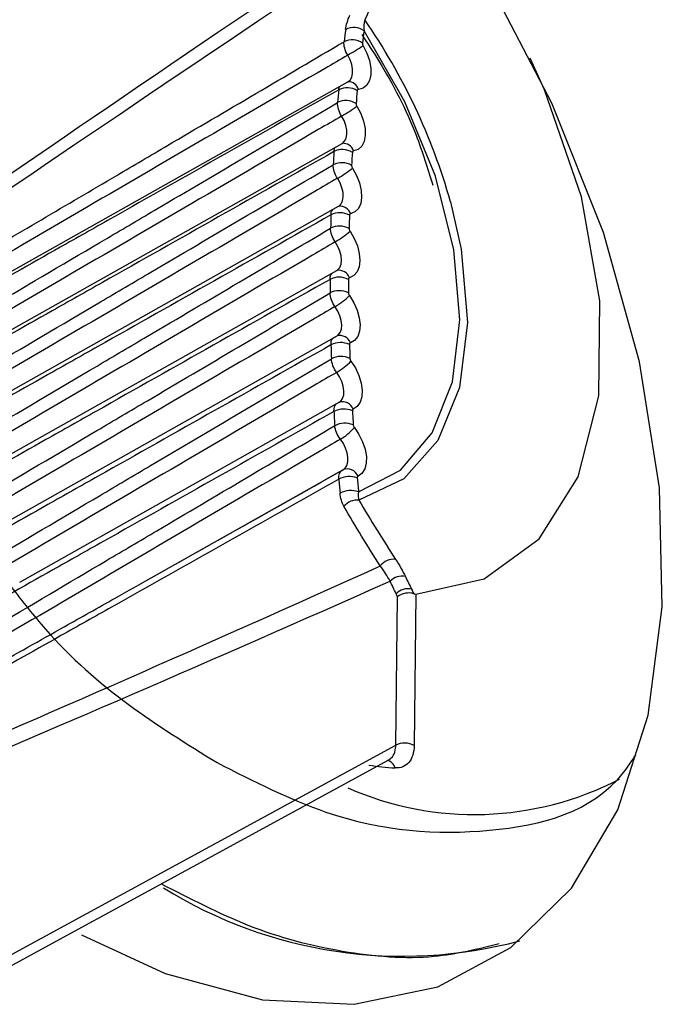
# Model space of a CAD drawing. Header units: millimetres. Extents: x 15440 to 16422, y 10215 to 11289.
# Tile 127 of 143: x 16201 to 16211, y 11107 to 11122. Entities that reach past the tile are written whole.
import ezdxf

# ---------------------------------------------------------------- set-up
doc = ezdxf.new("R2010")
doc.units = ezdxf.units.MM

msp = doc.modelspace()

# ---------------------------------------------------------------- linework, layer by layer
at = {"color": 7, "linetype": 'Continuous', "lineweight": 25}
for p, q in [((16198.796, 11117.191), (16205.807, 11121.139)), ((16205.806, 11121.138), (16205.808, 11121.139)), ((16198.609, 11116.193), (16205.72, 11120.197)), ((16205.719, 11120.196), (16205.722, 11120.198)), ((16198.493, 11115.197), (16205.663, 11119.234)), ((16205.663, 11119.234), (16205.666, 11119.236)), ((16198.448, 11114.205), (16205.636, 11118.253)), ((16205.636, 11118.253), (16205.639, 11118.254)), ((16199.087, 11113.564), (16205.639, 11117.253)), ((16205.639, 11117.253), (16205.642, 11117.255)), ((16200.787, 11113.487), (16205.672, 11116.237)), ((16202.714, 11113.504), (16205.736, 11115.206)), ((16206.538, 11110.991), (16206.565, 11113.262)), ((16206.846, 11113.302), (16206.819, 11110.988)), ((16199.79, 11107.315), (16206.538, 11110.991)), ((16199.741, 11107.122), (16206.432, 11110.767))]:
    msp.add_line(p, q, dxfattribs=at)
at = {"color": 7, "linetype": 'Continuous', "lineweight": 25, "flags": 128}
for points in [[(16201.732, 11108.09), (16203.013, 11107.5), (16204.498, 11107.096), (16205.9, 11107.028), (16207.179, 11107.297), (16208.298, 11107.895), (16209.224, 11108.806), (16209.932, 11110.003), (16210.399, 11111.451), (16210.613, 11113.108), (16210.568, 11114.927), (16210.265, 11116.854), (16209.712, 11118.835), (16208.926, 11120.811), (16207.929, 11122.726)], [(16205.968, 11114.865), (16206.609, 11115.199), (16207.096, 11115.77), (16207.404, 11116.55), (16207.517, 11117.498), (16207.428, 11118.566), (16207.143, 11119.697), (16206.677, 11120.834), (16206.053, 11121.918)], [(16206.04, 11121.69), (16206.097, 11121.577), (16206.138, 11121.462), (16206.158, 11121.349), (16206.158, 11121.245), (16206.137, 11121.157), (16206.097, 11121.088), (16206.039, 11121.042), (16205.966, 11121.022)], [(16205.807, 11121.139), (16205.839, 11121.165), (16205.864, 11121.209), (16205.877, 11121.265), (16205.878, 11121.33), (16205.864, 11121.402), (16205.839, 11121.475), (16205.803, 11121.546)], [(16206.846, 11113.302), (16207.888, 11113.537), (16208.731, 11114.146), (16209.326, 11115.096), (16209.642, 11116.333), (16209.659, 11117.788), (16209.378, 11119.379), (16208.813, 11121.017), (16208.595, 11121.499)], [(16205.943, 11120.764), (16206.003, 11120.652), (16206.046, 11120.537), (16206.069, 11120.423), (16206.072, 11120.318), (16206.054, 11120.227), (16206.017, 11120.155), (16205.961, 11120.105), (16205.891, 11120.082)], [(16205.72, 11120.197), (16205.721, 11120.197), (16205.756, 11120.229), (16205.78, 11120.274), (16205.791, 11120.332), (16205.789, 11120.399), (16205.774, 11120.47), (16205.747, 11120.544), (16205.709, 11120.614)], [(16205.875, 11119.817), (16205.938, 11119.707), (16205.983, 11119.592), (16206.01, 11119.477), (16206.016, 11119.37), (16206.001, 11119.277), (16205.966, 11119.202), (16205.913, 11119.149), (16205.845, 11119.121)], [(16205.663, 11119.234), (16205.67, 11119.239), (16205.703, 11119.272), (16205.725, 11119.32), (16205.735, 11119.379), (16205.731, 11119.447), (16205.714, 11119.519), (16205.685, 11119.592), (16205.646, 11119.662)], [(16207.375, 11119.303), (16207.538, 11118.577), (16207.634, 11117.455), (16207.513, 11116.462), (16207.183, 11115.65), (16206.66, 11115.065), (16205.974, 11114.738)], [(16205.838, 11118.852), (16205.902, 11118.743), (16205.951, 11118.627), (16205.98, 11118.513), (16205.99, 11118.404), (16205.978, 11118.308), (16205.946, 11118.23), (16205.895, 11118.174), (16205.829, 11118.142)], [(16205.636, 11118.253), (16205.648, 11118.261), (16205.68, 11118.297), (16205.701, 11118.347), (16205.708, 11118.407), (16205.702, 11118.476), (16205.683, 11118.548), (16205.653, 11118.621), (16205.612, 11118.69)], [(16205.83, 11117.868), (16205.897, 11117.76), (16205.948, 11117.645), (16205.98, 11117.53), (16205.993, 11117.42), (16205.984, 11117.322), (16205.955, 11117.241), (16205.907, 11117.181), (16205.843, 11117.146)], [(16205.639, 11117.253), (16205.657, 11117.266), (16205.687, 11117.304), (16205.706, 11117.356), (16205.711, 11117.418), (16205.703, 11117.487), (16205.683, 11117.56), (16205.65, 11117.632), (16205.608, 11117.701)], [(16205.852, 11116.867), (16205.921, 11116.761), (16205.975, 11116.647), (16206.01, 11116.531), (16206.025, 11116.42), (16206.02, 11116.32), (16205.994, 11116.236), (16205.949, 11116.172), (16205.887, 11116.133)], [(16205.672, 11116.237), (16205.696, 11116.255), (16205.724, 11116.295), (16205.741, 11116.348), (16205.744, 11116.412), (16205.734, 11116.482), (16205.712, 11116.555), (16205.678, 11116.627), (16205.635, 11116.694)], [(16205.904, 11115.85), (16205.975, 11115.746), (16206.031, 11115.632), (16206.069, 11115.517), (16206.088, 11115.405), (16206.086, 11115.303), (16206.063, 11115.216), (16206.02, 11115.149), (16205.961, 11115.106)], [(16205.736, 11115.206), (16205.764, 11115.229), (16205.791, 11115.271), (16205.805, 11115.326), (16205.807, 11115.39), (16205.795, 11115.461), (16205.771, 11115.534), (16205.736, 11115.606), (16205.691, 11115.672)]]:
    msp.add_lwpolyline(points, dxfattribs=at)
at = {"color": 7, "linetype": 'Continuous', "lineweight": 25}
for centre, radius, start, end in [((16205.894, 11121.693), 0.276, 54.7479, 116.3529), ((16198.375, 11116.766), 9.35, 15.7382, 34.6955), ((16232.06, 11118.505), 26.512, 172.5543, 172.9643), ((16232.191, 11118.502), 26.361, 172.5543, 172.9643), ((16205.87, 11121.504), 0.277, 55.135, 116.4064), ((16202.614, 11127.068), 6.376, 300.0043, 302.4968), ((16205.808, 11120.975), 0.165, 16.6869, 90.069), ((16233.62, 11118.334), 28.082, 174.5149, 174.9188), ((16205.793, 11120.765), 0.283, 56.6435, 116.6131), ((16233.742, 11118.333), 27.921, 174.5149, 174.9188), ((16205.776, 11120.567), 0.284, 57.0484, 116.668), ((16204.224, 11123.186), 2.97, 300.0144, 305.3684), ((16205.731, 11120.03), 0.168, 17.9486, 93.506), ((16235.242, 11118.211), 29.708, 176.4116, 176.8006), ((16205.723, 11119.812), 0.29, 58.5896, 116.8746), ((16235.354, 11118.211), 29.538, 176.4116, 176.8006), ((16205.712, 11119.609), 0.292, 59.0034, 116.9293), ((16204.675, 11121.341), 1.94, 300.0289, 308.2305), ((16236.912, 11118.139), 31.38, 178.2391, 178.6142), ((16205.683, 11118.838), 0.298, 60.5785, 117.1343), ((16205.682, 11119.064), 0.173, 19.3075, 94.9305), ((16237.015, 11118.139), 31.2, 178.2391, 178.6142), ((16205.678, 11118.631), 0.3, 61.0014, 117.1884), ((16204.889, 11119.941), 1.444, 300.0498, 311.0781), ((16205.665, 11118.08), 0.176, 20.5393, 98.3768), ((16205.673, 11117.844), 0.307, 62.6116, 117.3906), ((16238.622, 11118.118), 33.09, 180.0019, 180.364), ((16238.715, 11118.118), 32.9, 180.0019, 180.364), ((16205.675, 11117.634), 0.309, 63.0439, 117.4437), ((16205.03, 11118.699), 1.154, 300.0795, 313.9065), ((16205.694, 11116.833), 0.317, 64.6901, 117.6417), ((16205.68, 11117.085), 0.174, 20.3229, 102.8422), ((16240.36, 11118.15), 34.829, 181.7043, 182.0542), ((16240.444, 11118.15), 34.629, 181.7043, 182.0542), ((16205.702, 11116.619), 0.319, 65.1321, 117.6936), ((16205.151, 11117.527), 0.963, 300.1196, 316.7112), ((16205.722, 11116.068), 0.177, 21.5725, 105.7282), ((16205.745, 11115.805), 0.328, 66.8151, 117.886), ((16242.117, 11118.233), 36.588, 183.3503, 183.689), ((16242.19, 11118.232), 36.378, 183.3503, 183.689), ((16205.76, 11115.587), 0.33, 67.2671, 117.9363), ((16205.274, 11116.389), 0.829, 300.1719, 319.4879), ((16205.796, 11115.038), 0.178, 22.4926, 113.2237), ((16205.827, 11114.761), 0.34, 68.9877, 118.122), ((16243.876, 11118.366), 38.352, 184.944, 185.2645), ((16243.939, 11118.364), 38.132, 184.944, 185.2645), ((16205.848, 11114.545), 0.342, 69.4389, 118.1692), ((16205.945, 11114.479), 0.261, 83.492, 140.1187), ((16206.507, 11113.574), 0.261, 83.8252, 142.245), ((16206.628, 11113.334), 0.243, 76.2182, 136.6985), ((16206.72, 11113.142), 0.242, 75.8876, 136.9099), ((16206.675, 11110.719), 0.305, 61.8519, 116.6557), ((16206.743, 11114.438), 3.801, 260.6738, 266.7438), ((16206.374, 11110.606), 0.157, 13.4827, 76.6279), ((16207.741, 11114.733), 4.802, 246.2472, 297.4786), ((16206.643, 11114.682), 6.918, 238.0654, 284.9943)]:
    msp.add_arc(centre, radius, start, end, dxfattribs=at)
for centre, major_axis, ratio, start_param, end_param in [((17704.97, 11953.578), (1520.861, 847.692), 0.01491, 2.960994, 2.992723), ((17703.581, 11954.431), (1519.452, 848.508), 0.014102, 2.962047, 2.99345), ((17703.581, 11954.431), (1519.452, 848.508), 0.014102, 3.273539, 3.304942), ((17704.97, 11953.578), (1520.861, 847.692), 0.01491, 3.273369, 3.305098)]:
    msp.add_ellipse(centre, major_axis=major_axis, ratio=ratio, start_param=start_param, end_param=end_param, dxfattribs=at)
for points in [[(16206.649, 11123.31), (16206.445, 11122.907), (16206.249, 11122.5), (16206.063, 11122.088)], [(16205.771, 11121.94), (16205.78, 11122.007), (16205.801, 11122.08), (16205.835, 11122.156)], [(16206.063, 11122.088), (16206.051, 11122.029), (16206.048, 11121.972), (16206.053, 11121.918)], [(16205.803, 11121.546), (16205.761, 11121.614), (16205.74, 11121.692), (16205.747, 11121.752)], [(16205.709, 11120.614), (16205.666, 11120.681), (16205.644, 11120.76), (16205.649, 11120.821)], [(16205.646, 11119.662), (16205.602, 11119.728), (16205.577, 11119.806), (16205.58, 11119.869)], [(16205.612, 11118.69), (16205.567, 11118.755), (16205.54, 11118.834), (16205.541, 11118.898)], [(16205.608, 11117.701), (16205.562, 11117.765), (16205.533, 11117.843), (16205.532, 11117.908)], [(16205.635, 11116.694), (16205.587, 11116.757), (16205.557, 11116.835), (16205.554, 11116.901)], [(16205.592, 11116.095), (16205.588, 11116.162), (16205.613, 11116.213), (16205.657, 11116.23)], [(16205.691, 11115.672), (16205.642, 11115.733), (16205.61, 11115.812), (16205.605, 11115.879)], [(16205.667, 11115.06), (16205.662, 11115.129), (16205.684, 11115.182), (16205.726, 11115.201)], [(16205.744, 11114.646), (16205.712, 11114.702), (16205.693, 11114.77), (16205.686, 11114.847)], [(16205.968, 11114.865), (16205.962, 11114.818), (16205.964, 11114.774), (16205.974, 11114.738)], [(16205.974, 11114.738), (16206.152, 11114.435), (16206.34, 11114.134), (16206.535, 11113.833)], [(16206.301, 11113.734), (16206.107, 11114.037), (16205.92, 11114.34), (16205.744, 11114.646)], [(16206.535, 11113.833), (16206.594, 11113.743), (16206.644, 11113.655), (16206.685, 11113.57)], [(16206.451, 11113.501), (16206.409, 11113.576), (16206.359, 11113.654), (16206.301, 11113.734)], [(16206.685, 11113.57), (16206.716, 11113.505), (16206.748, 11113.441), (16206.779, 11113.377)], [(16206.543, 11113.308), (16206.512, 11113.372), (16206.482, 11113.436), (16206.451, 11113.501)], [(16206.565, 11113.262), (16206.558, 11113.277), (16206.551, 11113.292), (16206.543, 11113.308)]]:
    msp.add_open_spline(points, degree=3, dxfattribs=at)
for points, knots in [([(16206.017, 11121.862), (16206.104, 11121.731), (16206.424, 11121.244), (16206.827, 11120.458), (16207.024, 11119.814), (16207.102, 11119.559)], [0, 0, 0, 0, 0.1828428, 0.6762839, 1, 1, 1, 1]), ([(16198.815, 11117.672), (16199.583, 11118.125), (16200.351, 11118.577), (16201.119, 11119.029), (16201.503, 11119.255), (16201.887, 11119.481), (16202.271, 11119.707), (16202.529, 11119.859), (16202.787, 11120.011), (16203.045, 11120.163), (16203.946, 11120.693), (16204.847, 11121.223), (16205.747, 11121.752)], [0.00020628, 0.00020628, 0.00020628, 0.00020628, 0.003459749, 0.003459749, 0.003459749, 0.005087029, 0.005087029, 0.005087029, 0.00618033, 0.00618033, 0.00618033, 0.009996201, 0.009996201, 0.009996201, 0.009996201]), ([(16206.029, 11121.731), (16206.028, 11121.727), (16206.028, 11121.722), (16206.029, 11121.717), (16206.03, 11121.712), (16206.032, 11121.707), (16206.034, 11121.702), (16206.035, 11121.698), (16206.037, 11121.694), (16206.04, 11121.69)], [0, 0, 0, 0, 0.0000167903, 0.0000167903, 0.0000167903, 0.00003358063, 0.00003358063, 0.00003358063, 0.00004713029, 0.00004713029, 0.00004713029, 0.00004713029]), ([(16205.803, 11121.546), (16205.687, 11121.479), (16205.572, 11121.411), (16205.457, 11121.344), (16204.808, 11120.965), (16204.159, 11120.587), (16203.51, 11120.208), (16202.212, 11119.451), (16200.913, 11118.694), (16199.615, 11117.937), (16199.349, 11117.782), (16199.082, 11117.627), (16198.816, 11117.472)], [0.000198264, 0.000198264, 0.000198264, 0.000198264, 0.000686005, 0.000686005, 0.000686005, 0.003430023, 0.003430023, 0.003430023, 0.008918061, 0.008918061, 0.008918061, 0.010042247, 0.010042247, 0.010042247, 0.010042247]), ([(16205.667, 11121.018), (16205.669, 11121.036), (16205.671, 11121.055), (16205.68, 11121.067), (16205.68, 11121.068)], [0, 0, 0, 0, 0.943984, 1, 1, 1, 1]), ([(16205.667, 11121.018), (16204.503, 11120.359), (16203.34, 11119.701), (16202.177, 11119.043), (16201.92, 11118.898), (16201.662, 11118.752), (16201.405, 11118.607), (16200.497, 11118.093), (16199.588, 11117.579), (16198.68, 11117.066)], [0.000200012, 0.000200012, 0.000200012, 0.000200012, 0.005141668, 0.005141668, 0.005141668, 0.006234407, 0.006234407, 0.006234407, 0.010093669, 0.010093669, 0.010093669, 0.010093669]), ([(16205.966, 11121.022), (16205.963, 11121.022), (16205.96, 11121.021), (16205.957, 11121.019), (16205.955, 11121.017), (16205.953, 11121.014), (16205.951, 11121.011), (16205.95, 11121.008), (16205.949, 11121.005), (16205.949, 11121.001)], [0, 0, 0, 0, 0.00001678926, 0.00001678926, 0.00001678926, 0.00003357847, 0.00003357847, 0.00003357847, 0.00004713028, 0.00004713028, 0.00004713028, 0.00004713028]), ([(16198.606, 11116.672), (16199.777, 11117.363), (16200.949, 11118.054), (16202.12, 11118.744), (16202.378, 11118.895), (16202.636, 11119.047), (16202.893, 11119.199), (16203.812, 11119.74), (16204.73, 11120.28), (16205.649, 11120.821)], [0.000203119, 0.000203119, 0.000203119, 0.000203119, 0.005168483, 0.005168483, 0.005168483, 0.006260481, 0.006260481, 0.006260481, 0.010152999, 0.010152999, 0.010152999, 0.010152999]), ([(16205.931, 11120.805), (16205.93, 11120.801), (16205.931, 11120.796), (16205.932, 11120.791), (16205.933, 11120.786), (16205.934, 11120.781), (16205.936, 11120.776), (16205.938, 11120.772), (16205.94, 11120.768), (16205.943, 11120.764)], [0, 0, 0, 0, 0.0000167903, 0.0000167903, 0.0000167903, 0.00003358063, 0.00003358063, 0.00003358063, 0.00004713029, 0.00004713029, 0.00004713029, 0.00004713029]), ([(16205.709, 11120.614), (16205.594, 11120.547), (16205.479, 11120.479), (16205.363, 11120.412), (16204.714, 11120.033), (16204.066, 11119.654), (16203.417, 11119.275), (16202.119, 11118.518), (16200.821, 11117.76), (16199.523, 11117.003), (16199.223, 11116.828), (16198.923, 11116.653), (16198.623, 11116.478)], [0.000198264, 0.000198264, 0.000198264, 0.000198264, 0.000686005, 0.000686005, 0.000686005, 0.003430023, 0.003430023, 0.003430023, 0.008918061, 0.008918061, 0.008918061, 0.010185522, 0.010185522, 0.010185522, 0.010185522]), ([(16205.592, 11120.07), (16204.413, 11119.404), (16203.234, 11118.737), (16202.055, 11118.071), (16201.798, 11117.925), (16201.541, 11117.78), (16201.284, 11117.635), (16200.36, 11117.113), (16199.437, 11116.592), (16198.514, 11116.071)], [0.00020001, 0.00020001, 0.00020001, 0.00020001, 0.00520604, 0.00520604, 0.00520604, 0.00629766, 0.00629766, 0.00629766, 0.01021863, 0.01021863, 0.01021863, 0.01021863]), ([(16205.592, 11120.07), (16205.594, 11120.088), (16205.597, 11120.115), (16205.61, 11120.132), (16205.614, 11120.137)], [0, 0, 0, 0, 0.661518, 1, 1, 1, 1]), ([(16205.891, 11120.082), (16205.888, 11120.081), (16205.885, 11120.08), (16205.882, 11120.078), (16205.88, 11120.076), (16205.878, 11120.073), (16205.876, 11120.069), (16205.875, 11120.066), (16205.874, 11120.063), (16205.874, 11120.059)], [0, 0, 0, 0, 0.00001678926, 0.00001678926, 0.00001678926, 0.00003357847, 0.00003357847, 0.00003357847, 0.00004713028, 0.00004713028, 0.00004713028, 0.00004713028]), ([(16198.467, 11115.676), (16199.651, 11116.375), (16200.835, 11117.073), (16202.02, 11117.771), (16202.277, 11117.923), (16202.534, 11118.075), (16202.792, 11118.226), (16203.721, 11118.774), (16204.65, 11119.322), (16205.58, 11119.869)], [0.00020107, 0.00020107, 0.00020107, 0.00020107, 0.00522179, 0.00522179, 0.00522179, 0.00631297, 0.00631297, 0.00631297, 0.01025358, 0.01025358, 0.01025358, 0.01025358]), ([(16205.862, 11119.859), (16205.862, 11119.855), (16205.863, 11119.85), (16205.864, 11119.845), (16205.865, 11119.84), (16205.866, 11119.834), (16205.869, 11119.829), (16205.871, 11119.825), (16205.873, 11119.821), (16205.875, 11119.817)], [0, 0, 0, 0, 0.0000167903, 0.0000167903, 0.0000167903, 0.00003358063, 0.00003358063, 0.00003358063, 0.00004713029, 0.00004713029, 0.00004713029, 0.00004713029]), ([(16205.646, 11119.662), (16205.53, 11119.594), (16205.415, 11119.527), (16205.3, 11119.46), (16204.651, 11119.081), (16204.003, 11118.701), (16203.354, 11118.322), (16202.057, 11117.564), (16200.759, 11116.806), (16199.461, 11116.049), (16199.141, 11115.862), (16198.821, 11115.675), (16198.501, 11115.488)], [0.00019826, 0.00019826, 0.00019826, 0.00019826, 0.000686, 0.000686, 0.000686, 0.00343002, 0.00343002, 0.00343002, 0.00891806, 0.00891806, 0.00891806, 0.01027211, 0.01027211, 0.01027211, 0.01027211]), ([(16205.547, 11119.103), (16204.359, 11118.432), (16203.171, 11117.76), (16201.983, 11117.09), (16201.726, 11116.945), (16201.469, 11116.799), (16201.212, 11116.654), (16200.28, 11116.129), (16199.349, 11115.603), (16198.418, 11115.078)], [0.00020001, 0.00020001, 0.00020001, 0.00020001, 0.00524251, 0.00524251, 0.00524251, 0.0063335, 0.0063335, 0.0063335, 0.01028677, 0.01028677, 0.01028677, 0.01028677]), ([(16205.547, 11119.103), (16205.548, 11119.121), (16205.551, 11119.154), (16205.567, 11119.175), (16205.574, 11119.185)], [0, 0, 0, 0, 0.541663, 1, 1, 1, 1]), ([(16205.845, 11119.121), (16205.842, 11119.12), (16205.839, 11119.119), (16205.837, 11119.117), (16205.834, 11119.114), (16205.832, 11119.111), (16205.831, 11119.108), (16205.83, 11119.105), (16205.83, 11119.101), (16205.829, 11119.098)], [0, 0, 0, 0, 0.00001678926, 0.00001678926, 0.00001678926, 0.00003357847, 0.00003357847, 0.00003357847, 0.00004713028, 0.00004713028, 0.00004713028, 0.00004713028]), ([(16198.399, 11114.683), (16199.589, 11115.387), (16200.779, 11116.089), (16201.969, 11116.791), (16202.226, 11116.943), (16202.483, 11117.095), (16202.74, 11117.246), (16203.674, 11117.797), (16204.607, 11118.347), (16205.541, 11118.898)], [0.0002001, 0.0002001, 0.0002001, 0.0002001, 0.00524708, 0.00524708, 0.00524708, 0.00633793, 0.00633793, 0.00633793, 0.01029818, 0.01029818, 0.01029818, 0.01029818]), ([(16205.824, 11118.893), (16205.824, 11118.889), (16205.824, 11118.884), (16205.825, 11118.879), (16205.827, 11118.874), (16205.829, 11118.868), (16205.831, 11118.863), (16205.833, 11118.859), (16205.835, 11118.855), (16205.838, 11118.852)], [0, 0, 0, 0, 0.0000167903, 0.0000167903, 0.0000167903, 0.00003358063, 0.00003358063, 0.00003358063, 0.00004713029, 0.00004713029, 0.00004713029, 0.00004713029]), ([(16205.612, 11118.69), (16205.497, 11118.623), (16205.381, 11118.555), (16205.266, 11118.488), (16204.618, 11118.109), (16203.97, 11117.729), (16203.321, 11117.35), (16202.024, 11116.592), (16200.727, 11115.833), (16199.43, 11115.075), (16199.103, 11114.884), (16198.775, 11114.693), (16198.448, 11114.502)], [0.00019826, 0.00019826, 0.00019826, 0.00019826, 0.000686, 0.000686, 0.000686, 0.00343002, 0.00343002, 0.00343002, 0.00891806, 0.00891806, 0.00891806, 0.01030218, 0.01030218, 0.01030218, 0.01030218]), ([(16205.532, 11118.117), (16205.533, 11118.136), (16205.535, 11118.174), (16205.553, 11118.198), (16205.562, 11118.211)], [0, 0, 0, 0, 0.476663, 1, 1, 1, 1]), ([(16205.532, 11118.117), (16204.341, 11117.445), (16203.151, 11116.773), (16201.96, 11116.101), (16201.703, 11115.956), (16201.446, 11115.811), (16201.189, 11115.666), (16200.257, 11115.14), (16199.324, 11114.614), (16198.392, 11114.089)], [0.00020001, 0.00020001, 0.00020001, 0.00020001, 0.00525111, 0.00525111, 0.00525111, 0.00634195, 0.00634195, 0.00634195, 0.01029809, 0.01029809, 0.01029809, 0.01029809]), ([(16205.829, 11118.142), (16205.826, 11118.141), (16205.823, 11118.139), (16205.821, 11118.137), (16205.819, 11118.135), (16205.817, 11118.131), (16205.816, 11118.128), (16205.815, 11118.124), (16205.815, 11118.121), (16205.815, 11118.117)], [0, 0, 0, 0, 0.00001678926, 0.00001678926, 0.00001678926, 0.00003357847, 0.00003357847, 0.00003357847, 0.00004713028, 0.00004713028, 0.00004713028, 0.00004713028]), ([(16198.401, 11113.697), (16199.59, 11114.4), (16200.779, 11115.102), (16201.967, 11115.804), (16202.224, 11115.956), (16202.482, 11116.108), (16202.739, 11116.26), (16203.67, 11116.809), (16204.601, 11117.359), (16205.532, 11117.908)], [0.0002002, 0.0002002, 0.0002002, 0.0002002, 0.00524446, 0.00524446, 0.00524446, 0.00633545, 0.00633545, 0.00633545, 0.01028696, 0.01028696, 0.01028696, 0.01028696]), ([(16205.815, 11117.909), (16205.815, 11117.905), (16205.816, 11117.9), (16205.817, 11117.895), (16205.819, 11117.89), (16205.821, 11117.884), (16205.823, 11117.879), (16205.825, 11117.875), (16205.827, 11117.871), (16205.83, 11117.868)], [0, 0, 0, 0, 0.0000167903, 0.0000167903, 0.0000167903, 0.00003358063, 0.00003358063, 0.00003358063, 0.00004713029, 0.00004713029, 0.00004713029, 0.00004713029]), ([(16205.608, 11117.701), (16205.493, 11117.633), (16205.378, 11117.566), (16205.263, 11117.498), (16204.615, 11117.119), (16203.966, 11116.739), (16203.318, 11116.36), (16202.022, 11115.601), (16200.725, 11114.842), (16199.428, 11114.084), (16199.107, 11113.896), (16198.786, 11113.709), (16198.465, 11113.521)], [0.00019826, 0.00019826, 0.00019826, 0.00019826, 0.000686, 0.000686, 0.000686, 0.00343002, 0.00343002, 0.00343002, 0.00891806, 0.00891806, 0.00891806, 0.01027585, 0.01027585, 0.01027585, 0.01027585]), ([(16205.547, 11117.114), (16205.548, 11117.132), (16205.55, 11117.173), (16205.569, 11117.216), (16205.593, 11117.229), (16205.602, 11117.234)], [0, 0, 0, 0, 0.330292, 0.737477, 1, 1, 1, 1]), ([(16205.843, 11117.146), (16205.84, 11117.145), (16205.837, 11117.143), (16205.835, 11117.14), (16205.833, 11117.138), (16205.831, 11117.134), (16205.83, 11117.13), (16205.83, 11117.127), (16205.829, 11117.124), (16205.829, 11117.12)], [0, 0, 0, 0, 0.00001678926, 0.00001678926, 0.00001678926, 0.00003357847, 0.00003357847, 0.00003357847, 0.00004713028, 0.00004713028, 0.00004713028, 0.00004713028]), ([(16205.547, 11117.114), (16204.36, 11116.445), (16203.174, 11115.775), (16201.988, 11115.106), (16201.73, 11114.961), (16201.473, 11114.816), (16201.216, 11114.671), (16200.289, 11114.149), (16199.363, 11113.627), (16198.436, 11113.106)], [0.00020001, 0.00020001, 0.00020001, 0.00020001, 0.0052318, 0.0052318, 0.0052318, 0.00632298, 0.00632298, 0.00632298, 0.01025252, 0.01025252, 0.01025252, 0.01025252]), ([(16198.473, 11112.717), (16199.654, 11113.416), (16200.835, 11114.114), (16202.016, 11114.812), (16202.273, 11114.964), (16202.53, 11115.116), (16202.787, 11115.268), (16203.709, 11115.813), (16204.632, 11116.357), (16205.554, 11116.901)], [0.00020137, 0.00020137, 0.00020137, 0.00020137, 0.00521397, 0.00521397, 0.00521397, 0.00630559, 0.00630559, 0.00630559, 0.01021999, 0.01021999, 0.01021999, 0.01021999]), ([(16205.836, 11116.908), (16205.837, 11116.904), (16205.837, 11116.899), (16205.839, 11116.894), (16205.84, 11116.888), (16205.842, 11116.883), (16205.845, 11116.878), (16205.847, 11116.874), (16205.85, 11116.87), (16205.852, 11116.867)], [0, 0, 0, 0, 0.0000167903, 0.0000167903, 0.0000167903, 0.00003358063, 0.00003358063, 0.00003358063, 0.00004713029, 0.00004713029, 0.00004713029, 0.00004713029]), ([(16205.635, 11116.694), (16205.519, 11116.627), (16205.404, 11116.559), (16205.289, 11116.492), (16204.641, 11116.112), (16203.993, 11115.732), (16203.345, 11115.353), (16202.049, 11114.594), (16200.753, 11113.835), (16199.456, 11113.076), (16199.155, 11112.9), (16198.854, 11112.723), (16198.553, 11112.547)], [0.000198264, 0.000198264, 0.000198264, 0.000198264, 0.000686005, 0.000686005, 0.000686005, 0.003430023, 0.003430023, 0.003430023, 0.008918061, 0.008918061, 0.008918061, 0.010193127, 0.010193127, 0.010193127, 0.010193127]), ([(16205.592, 11116.095), (16204.416, 11115.432), (16203.24, 11114.769), (16202.065, 11114.107), (16201.807, 11113.961), (16201.55, 11113.816), (16201.292, 11113.671), (16200.378, 11113.157), (16199.465, 11112.643), (16198.551, 11112.129)], [0.000200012, 0.000200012, 0.000200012, 0.000200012, 0.005184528, 0.005184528, 0.005184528, 0.006276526, 0.006276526, 0.006276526, 0.010149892, 0.010149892, 0.010149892, 0.010149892]), ([(16205.887, 11116.133), (16205.884, 11116.132), (16205.881, 11116.13), (16205.879, 11116.127), (16205.877, 11116.125), (16205.876, 11116.121), (16205.875, 11116.117), (16205.874, 11116.114), (16205.874, 11116.11), (16205.874, 11116.106)], [0, 0, 0, 0, 0.00001678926, 0.00001678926, 0.00001678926, 0.00003357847, 0.00003357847, 0.00003357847, 0.00004713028, 0.00004713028, 0.00004713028, 0.00004713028]), ([(16198.616, 11111.745), (16199.782, 11112.436), (16200.948, 11113.126), (16202.114, 11113.816), (16202.371, 11113.968), (16202.629, 11114.12), (16202.886, 11114.272), (16203.792, 11114.808), (16204.699, 11115.343), (16205.605, 11115.879)], [0.000203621, 0.000203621, 0.000203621, 0.000203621, 0.005155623, 0.005155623, 0.005155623, 0.006248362, 0.006248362, 0.006248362, 0.010097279, 0.010097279, 0.010097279, 0.010097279]), ([(16205.888, 11115.892), (16205.888, 11115.887), (16205.889, 11115.882), (16205.89, 11115.877), (16205.892, 11115.872), (16205.894, 11115.866), (16205.897, 11115.862), (16205.899, 11115.858), (16205.902, 11115.854), (16205.904, 11115.85)], [0, 0, 0, 0, 0.0000167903, 0.0000167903, 0.0000167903, 0.00003358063, 0.00003358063, 0.00003358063, 0.00004713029, 0.00004713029, 0.00004713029, 0.00004713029]), ([(16205.691, 11115.672), (16205.576, 11115.605), (16205.461, 11115.537), (16205.345, 11115.47), (16204.698, 11115.09), (16204.05, 11114.71), (16203.402, 11114.33), (16202.107, 11113.571), (16200.811, 11112.811), (16199.515, 11112.052), (16199.246, 11111.895), (16198.978, 11111.738), (16198.71, 11111.581)], [0.000198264, 0.000198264, 0.000198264, 0.000198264, 0.000686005, 0.000686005, 0.000686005, 0.003430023, 0.003430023, 0.003430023, 0.008918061, 0.008918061, 0.008918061, 0.010053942, 0.010053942, 0.010053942, 0.010053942]), ([(16200.357, 11112.178), (16200.728, 11112.386), (16201.357, 11112.74), (16203.147, 11113.748), (16204.566, 11114.547), (16205.726, 11115.201)], [0, 0, 0, 0, 0.206901, 0.351367, 1, 1, 1, 1]), ([(16205.667, 11115.06), (16204.509, 11114.408), (16203.35, 11113.755), (16202.192, 11113.103), (16201.934, 11112.958), (16201.676, 11112.813), (16201.418, 11112.667), (16200.524, 11112.164), (16199.631, 11111.662), (16198.737, 11111.159)], [0.000200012, 0.000200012, 0.000200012, 0.000200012, 0.005109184, 0.005109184, 0.005109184, 0.006202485, 0.006202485, 0.006202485, 0.009989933, 0.009989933, 0.009989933, 0.009989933]), ([(16205.961, 11115.106), (16205.958, 11115.105), (16205.955, 11115.102), (16205.953, 11115.1), (16205.951, 11115.097), (16205.95, 11115.093), (16205.949, 11115.089), (16205.949, 11115.086), (16205.949, 11115.082), (16205.949, 11115.078)], [0, 0, 0, 0, 0.00001678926, 0.00001678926, 0.00001678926, 0.00003357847, 0.00003357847, 0.00003357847, 0.00004713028, 0.00004713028, 0.00004713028, 0.00004713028]), ([(16200.657, 11113.413), (16200.829, 11113.192), (16201.762, 11111.993), (16202.887, 11111.294), (16203.804, 11110.724)], [0, 0, 0, 0, 0.184586, 1, 1, 1, 1]), ([(16206.779, 11113.377), (16206.789, 11113.357), (16206.799, 11113.337), (16206.808, 11113.317), (16206.81, 11113.314), (16206.811, 11113.311), (16206.813, 11113.308)], [0, 0, 0, 0, 0.0001024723, 0.0001024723, 0.0001024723, 0.0001193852, 0.0001193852, 0.0001193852, 0.0001193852]), ([(16206.813, 11113.308), (16206.775, 11113.321), (16206.729, 11113.323), (16206.639, 11113.306), (16206.597, 11113.287), (16206.565, 11113.262)], [0, 0, 0, 0, 0.5, 0.5, 1, 1, 1, 1]), ([(16206.813, 11113.308), (16206.822, 11113.305), (16206.83, 11113.303), (16206.837, 11113.302), (16206.84, 11113.302), (16206.843, 11113.302), (16206.846, 11113.302)], [0, 0, 0, 0, 0.00003027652, 0.00003027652, 0.00003027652, 0.00004455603, 0.00004455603, 0.00004455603, 0.00004455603]), ([(16206.431, 11110.767), (16206.457, 11110.786), (16206.508, 11110.826), (16206.535, 11110.915), (16206.538, 11110.975), (16206.538, 11110.991)], [0, 0, 0, 0, 0.415873, 0.845599, 1, 1, 1, 1]), ([(16206.819, 11110.988), (16206.817, 11110.88), (16206.789, 11110.789), (16206.686, 11110.668), (16206.613, 11110.638), (16206.527, 11110.643)], [0, 0, 0, 0, 0.5, 0.5, 1, 1, 1, 1]), ([(16203.804, 11110.724), (16204.364, 11110.44), (16205.821, 11109.703), (16208.002, 11109.564), (16209.644, 11109.99), (16210.147, 11110.75), (16210.208, 11110.842)], [0, 0, 0, 0, 0.226415, 0.588202, 0.950056, 1, 1, 1, 1]), ([(16208.121, 11107.953), (16207.794, 11107.872), (16207.049, 11107.686), (16205.746, 11107.792), (16204.336, 11108.153), (16203.396, 11108.64), (16202.95, 11108.87)], [0, 0, 0, 0, 0.2144452, 0.4902554, 0.758401, 1, 1, 1, 1])]:
    msp.add_open_spline(points, degree=3, knots=knots, dxfattribs=at)

doc.saveas('drawing.dxf')
